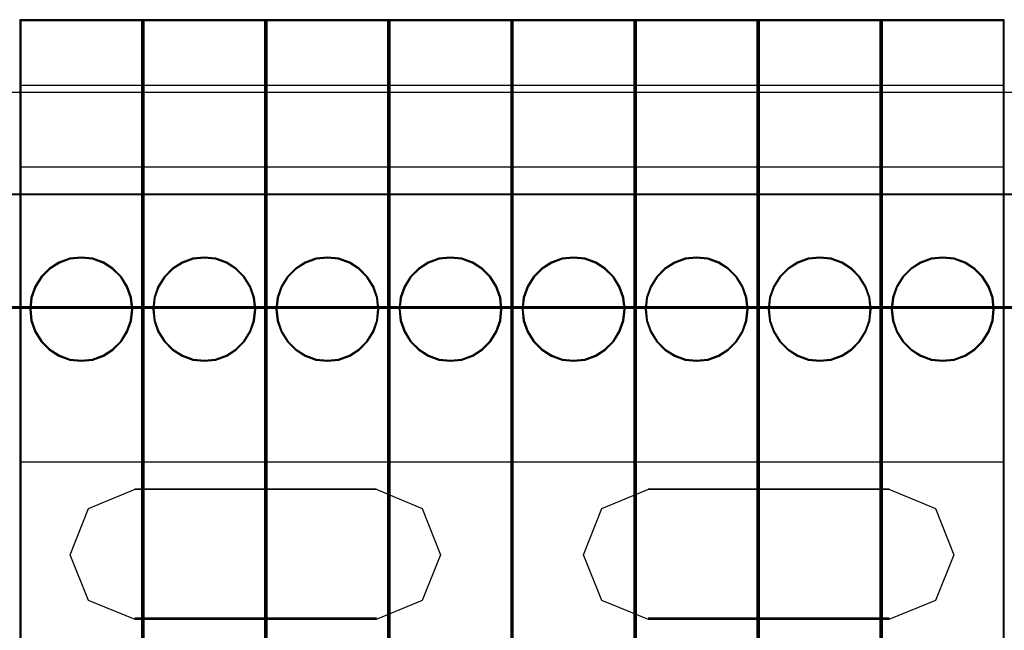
# Model space of a CAD drawing. Header units: millimetres. Extents: x 18084 to 47233, y 38174 to 56392.
# Tile 169 of 253: x 25282 to 25330, y 51097 to 51127. Entities that reach past the tile are written whole.
import ezdxf

# ---------------------------------------------------------------- set-up
doc = ezdxf.new("R2010")
doc.units = ezdxf.units.MM
doc.header["$LTSCALE"] = 100
for name, color, linetype in [('30', 7, 'Continuous'), ('45', 7, 'Continuous'), ('50', 7, 'Continuous')]:
    doc.layers.add(name, color=color, linetype=linetype)

msp = doc.modelspace()

# ---------------------------------------------------------------- linework, layer by layer
at = {"layer": '30', "color": 139}
for points in [[(25598.441, 51118.595), (25163.131, 51118.595), (25598.441, 51118.595)], [(25163.131, 51113.111), (25598.441, 51113.111), (25163.131, 51113.111)], [(25299.174, 51104.227), (25287.406, 51104.227), (25299.174, 51104.227)], [(25324.165, 51104.227), (25312.426, 51104.227), (25324.165, 51104.227)], [(25287.406, 51097.947), (25299.174, 51097.947), (25287.406, 51097.947)], [(25312.426, 51097.947), (25324.165, 51097.947), (25312.426, 51097.947)]]:
    msp.add_lwpolyline(points, close=True, dxfattribs=at)
at = {"layer": '30', "color": 7}
for points in [[(25163.131, 51113.041), (25598.441, 51113.041), (25598.441, 51113.227), (25598.441, 51115.43), (25598.441, 51118.595), (25598.257, 51118.595), (25163.315, 51118.595), (25163.131, 51118.595), (25163.131, 51115.43), (25163.131, 51113.227), (25163.131, 51113.041)], [(25163.131, 51113.041), (25598.441, 51113.041), (25598.441, 51113.227), (25598.441, 51115.43), (25598.441, 51118.595), (25598.257, 51118.595), (25163.315, 51118.595), (25163.131, 51118.595), (25163.131, 51115.43), (25163.131, 51113.227), (25163.131, 51113.041)], [(25163.131, 51113.041), (25598.441, 51113.041), (25598.441, 51113.227), (25598.441, 51115.43), (25598.441, 51118.595), (25598.257, 51118.595), (25163.315, 51118.595), (25163.131, 51118.595), (25163.131, 51115.43), (25163.131, 51113.227), (25163.131, 51113.041)], [(25285.142, 51098.808), (25284.251, 51101.038), (25285.142, 51103.298), (25287.417, 51104.227), (25299.161, 51104.227), (25301.406, 51103.298), (25302.297, 51101.038), (25301.406, 51098.808), (25299.161, 51097.88), (25287.417, 51097.88), (25285.142, 51098.808)], [(25285.142, 51098.808), (25284.251, 51101.038), (25285.142, 51103.298), (25287.417, 51104.227), (25299.161, 51104.227), (25301.406, 51103.298), (25302.297, 51101.038), (25301.406, 51098.808), (25299.161, 51097.88), (25287.417, 51097.88), (25285.142, 51098.808)], [(25285.142, 51098.808), (25284.251, 51101.038), (25285.142, 51103.298), (25287.417, 51104.227), (25299.161, 51104.227), (25301.406, 51103.298), (25302.297, 51101.038), (25301.406, 51098.808), (25299.161, 51097.88), (25287.417, 51097.88), (25285.142, 51098.808)], [(25312.44, 51097.88), (25310.165, 51098.808), (25309.273, 51101.038), (25310.165, 51103.298), (25312.44, 51104.227), (25324.151, 51104.227), (25326.426, 51103.298), (25327.317, 51101.038), (25326.426, 51098.808), (25324.151, 51097.88), (25312.44, 51097.88)], [(25312.44, 51097.88), (25310.165, 51098.808), (25309.273, 51101.038), (25310.165, 51103.298), (25312.44, 51104.227), (25324.151, 51104.227), (25326.426, 51103.298), (25327.317, 51101.038), (25326.426, 51098.808), (25324.151, 51097.88), (25312.44, 51097.88)], [(25312.44, 51097.88), (25310.165, 51098.808), (25309.273, 51101.038), (25310.165, 51103.298), (25312.44, 51104.227), (25324.151, 51104.227), (25326.426, 51103.298), (25327.317, 51101.038), (25326.426, 51098.808), (25324.151, 51097.88), (25312.44, 51097.88)]]:
    msp.add_lwpolyline(points, close=True, dxfattribs=at)
at = {"layer": '30', "color": 59}
for points in [[(25163.131, 51113.041), (25598.441, 51113.041), (25598.441, 51113.227), (25598.441, 51115.43), (25598.441, 51118.595), (25598.257, 51118.595), (25163.315, 51118.595), (25163.131, 51118.595), (25163.131, 51115.43), (25163.131, 51113.227), (25163.131, 51113.041)], [(25163.163, 51113.076), (25598.406, 51113.076), (25598.406, 51113.26), (25598.406, 51115.435), (25598.406, 51118.56), (25598.222, 51118.56), (25163.347, 51118.56), (25163.163, 51118.56), (25163.163, 51115.435), (25163.163, 51113.26), (25163.163, 51113.076)], [(25285.142, 51098.808), (25284.251, 51101.038), (25285.142, 51103.298), (25287.417, 51104.227), (25299.161, 51104.227), (25301.406, 51103.298), (25302.297, 51101.038), (25301.406, 51098.808), (25299.161, 51097.88), (25287.417, 51097.88), (25285.142, 51098.808)], [(25312.44, 51097.88), (25310.165, 51098.808), (25309.273, 51101.038), (25310.165, 51103.298), (25312.44, 51104.227), (25324.151, 51104.227), (25326.426, 51103.298), (25327.317, 51101.038), (25326.426, 51098.808), (25324.151, 51097.88), (25312.44, 51097.88)]]:
    msp.add_lwpolyline(points, close=True, dxfattribs=at)
at = {"layer": '30', "color": 7}
msp.add_lwpolyline([(25598.441, 51113.111), (25163.131, 51113.111)], dxfattribs=at)
msp.add_lwpolyline([(25598.441, 51113.111), (25163.131, 51113.111)], dxfattribs=at)
msp.add_lwpolyline([(25598.441, 51113.111), (25163.131, 51113.111)], dxfattribs=at)
at = {"layer": '30', "color": 59}
msp.add_lwpolyline([(25598.441, 51113.111), (25163.131, 51113.111)], dxfattribs=at)
at = {"layer": '45', "color": 7}
for p, q in [((25281.786, 51127.096), (25281.786, 51074.98)), ((25287.784, 51127.096), (25281.786, 51127.096)), ((25281.786, 51127.096), (25281.786, 51074.98)), ((25287.739, 51127.049), (25281.834, 51127.049)), ((25281.834, 51127.049), (25281.834, 51075.028)), ((25287.739, 51075.028), (25287.739, 51127.049)), ((25287.784, 51074.98), (25287.784, 51127.096)), ((25287.784, 51127.096), (25287.784, 51127.096)), ((25287.786, 51127.096), (25287.786, 51074.98)), ((25293.786, 51127.096), (25287.786, 51127.096)), ((25287.786, 51127.096), (25287.786, 51074.98)), ((25293.739, 51127.049), (25287.833, 51127.049)), ((25287.833, 51127.049), (25287.833, 51075.028)), ((25293.739, 51075.028), (25293.739, 51127.049)), ((25293.786, 51074.98), (25293.786, 51127.096)), ((25293.786, 51127.096), (25293.786, 51127.096)), ((25293.786, 51127.096), (25293.786, 51074.98)), ((25299.786, 51127.096), (25293.786, 51127.096)), ((25293.786, 51127.096), (25293.786, 51074.98)), ((25299.738, 51127.049), (25293.833, 51127.049)), ((25293.833, 51127.049), (25293.833, 51075.028)), ((25299.738, 51075.028), (25299.738, 51127.049)), ((25299.786, 51074.98), (25299.786, 51127.096)), ((25299.786, 51127.096), (25299.786, 51127.096)), ((25299.786, 51127.096), (25299.786, 51074.98)), ((25305.785, 51127.096), (25299.786, 51127.096)), ((25299.786, 51127.096), (25299.786, 51074.98)), ((25305.738, 51127.049), (25299.833, 51127.049)), ((25299.833, 51127.049), (25299.833, 51075.028)), ((25305.738, 51075.028), (25305.738, 51127.049)), ((25305.785, 51074.98), (25305.785, 51127.096)), ((25305.785, 51127.096), (25305.785, 51127.096)), ((25305.788, 51127.096), (25305.788, 51074.98)), ((25311.785, 51127.096), (25305.788, 51127.096)), ((25305.788, 51127.096), (25305.788, 51074.98)), ((25311.738, 51127.049), (25305.833, 51127.049)), ((25305.833, 51127.049), (25305.833, 51075.028)), ((25311.738, 51075.028), (25311.738, 51127.049)), ((25311.785, 51074.98), (25311.785, 51127.096)), ((25311.785, 51127.096), (25311.785, 51127.096)), ((25311.788, 51127.096), (25311.788, 51074.98)), ((25317.785, 51127.096), (25311.788, 51127.096)), ((25311.788, 51127.096), (25311.788, 51074.98)), ((25317.738, 51127.049), (25311.832, 51127.049)), ((25311.832, 51127.049), (25311.832, 51075.028)), ((25317.738, 51075.028), (25317.738, 51127.049)), ((25317.785, 51074.98), (25317.785, 51127.096)), ((25317.785, 51127.096), (25317.785, 51127.096)), ((25317.787, 51127.096), (25317.787, 51074.98)), ((25323.785, 51127.096), (25317.787, 51127.096)), ((25317.787, 51127.096), (25317.787, 51074.98)), ((25323.737, 51127.049), (25317.832, 51127.049)), ((25317.832, 51127.049), (25317.832, 51075.028)), ((25323.737, 51075.028), (25323.737, 51127.049)), ((25323.785, 51074.98), (25323.785, 51127.096)), ((25323.785, 51127.096), (25323.785, 51127.096)), ((25323.787, 51127.096), (25323.787, 51074.98)), ((25329.784, 51127.096), (25323.787, 51127.096)), ((25323.787, 51127.096), (25323.787, 51074.98)), ((25329.74, 51127.049), (25323.832, 51127.049)), ((25323.832, 51127.049), (25323.832, 51075.028)), ((25329.74, 51075.028), (25329.74, 51127.049)), ((25329.784, 51074.98), (25329.784, 51127.096)), ((25329.784, 51127.096), (25329.784, 51127.096)), ((25281.786, 51123.905), (25287.784, 51123.905)), ((25287.786, 51123.905), (25293.786, 51123.905)), ((25293.786, 51123.905), (25299.786, 51123.905)), ((25299.786, 51123.905), (25305.785, 51123.905)), ((25305.788, 51123.905), (25311.785, 51123.905)), ((25311.788, 51123.905), (25317.785, 51123.905)), ((25317.787, 51123.905), (25323.785, 51123.905)), ((25323.787, 51123.905), (25329.784, 51123.905)), ((25281.786, 51119.925), (25287.784, 51119.925)), ((25287.786, 51119.925), (25293.786, 51119.925)), ((25293.786, 51119.925), (25299.786, 51119.925)), ((25299.786, 51119.925), (25305.785, 51119.925)), ((25305.788, 51119.925), (25311.785, 51119.925)), ((25311.788, 51119.925), (25317.785, 51119.925)), ((25317.787, 51119.925), (25323.785, 51119.925)), ((25323.787, 51119.925), (25329.784, 51119.925)), ((25284.225, 51115.479), (25283.7, 51115.283)), ((25284.787, 51115.535), (25284.225, 51115.479)), ((25284.788, 51115.488), (25284.237, 51115.433)), ((25285.345, 51115.479), (25284.787, 51115.535)), ((25285.336, 51115.433), (25284.788, 51115.488)), ((25285.88, 51115.283), (25285.345, 51115.479)), ((25290.225, 51115.479), (25289.7, 51115.283)), ((25290.786, 51115.535), (25290.225, 51115.479)), ((25290.788, 51115.488), (25290.237, 51115.433)), ((25291.344, 51115.479), (25290.786, 51115.535)), ((25291.335, 51115.433), (25290.788, 51115.488)), ((25291.879, 51115.283), (25291.344, 51115.479)), ((25296.226, 51115.479), (25295.7, 51115.283)), ((25296.787, 51115.535), (25296.226, 51115.479)), ((25296.787, 51115.488), (25296.236, 51115.433)), ((25297.346, 51115.479), (25296.787, 51115.535)), ((25297.335, 51115.433), (25296.787, 51115.488)), ((25297.881, 51115.283), (25297.346, 51115.479)), ((25302.227, 51115.479), (25301.702, 51115.283)), ((25302.788, 51115.535), (25302.227, 51115.479)), ((25302.787, 51115.488), (25302.236, 51115.433)), ((25303.335, 51115.433), (25302.787, 51115.488)), ((25303.346, 51115.479), (25302.788, 51115.535)), ((25303.881, 51115.283), (25303.346, 51115.479)), ((25308.227, 51115.479), (25307.702, 51115.283)), ((25308.788, 51115.535), (25308.227, 51115.479)), ((25308.787, 51115.488), (25308.236, 51115.433)), ((25309.335, 51115.433), (25308.787, 51115.488)), ((25309.346, 51115.479), (25308.788, 51115.535)), ((25309.881, 51115.283), (25309.346, 51115.479)), ((25314.227, 51115.479), (25313.701, 51115.283)), ((25314.788, 51115.535), (25314.227, 51115.479)), ((25314.787, 51115.488), (25314.236, 51115.433)), ((25315.334, 51115.433), (25314.787, 51115.488)), ((25315.346, 51115.479), (25314.788, 51115.535)), ((25315.881, 51115.283), (25315.346, 51115.479)), ((25320.226, 51115.479), (25319.701, 51115.283)), ((25320.788, 51115.535), (25320.226, 51115.479)), ((25320.786, 51115.488), (25320.235, 51115.433)), ((25321.334, 51115.433), (25320.786, 51115.488)), ((25321.346, 51115.479), (25320.788, 51115.535)), ((25321.881, 51115.283), (25321.346, 51115.479)), ((25326.226, 51115.479), (25325.701, 51115.283)), ((25326.787, 51115.535), (25326.226, 51115.479)), ((25326.787, 51115.488), (25326.236, 51115.433)), ((25327.345, 51115.479), (25326.787, 51115.535)), ((25327.335, 51115.433), (25326.787, 51115.488)), ((25327.88, 51115.283), (25327.345, 51115.479)), ((25283.7, 51115.283), (25283.224, 51114.981)), ((25283.721, 51115.24), (25283.254, 51114.944)), ((25284.237, 51115.433), (25283.721, 51115.24)), ((25285.861, 51115.24), (25285.336, 51115.433)), ((25286.318, 51114.944), (25285.861, 51115.24)), ((25286.346, 51114.981), (25285.88, 51115.283)), ((25289.7, 51115.283), (25289.224, 51114.981)), ((25289.721, 51115.24), (25289.254, 51114.944)), ((25290.237, 51115.433), (25289.721, 51115.24)), ((25291.861, 51115.24), (25291.335, 51115.433)), ((25292.318, 51114.944), (25291.861, 51115.24)), ((25292.345, 51114.981), (25291.879, 51115.283)), ((25295.7, 51115.283), (25295.224, 51114.981)), ((25295.721, 51115.24), (25295.254, 51114.944)), ((25296.236, 51115.433), (25295.721, 51115.24)), ((25297.86, 51115.24), (25297.335, 51115.433)), ((25298.318, 51114.944), (25297.86, 51115.24)), ((25298.347, 51114.981), (25297.881, 51115.283)), ((25301.702, 51115.283), (25301.226, 51114.981)), ((25301.721, 51115.24), (25301.253, 51114.944)), ((25302.236, 51115.433), (25301.721, 51115.24)), ((25303.86, 51115.24), (25303.335, 51115.433)), ((25304.318, 51114.944), (25303.86, 51115.24)), ((25304.347, 51114.981), (25303.881, 51115.283)), ((25307.702, 51115.283), (25307.226, 51114.981)), ((25307.72, 51115.24), (25307.253, 51114.944)), ((25308.236, 51115.433), (25307.72, 51115.24)), ((25309.86, 51115.24), (25309.335, 51115.433)), ((25310.317, 51114.944), (25309.86, 51115.24)), ((25310.347, 51114.981), (25309.881, 51115.283)), ((25313.701, 51115.283), (25313.226, 51114.981)), ((25313.72, 51115.24), (25313.253, 51114.944)), ((25314.236, 51115.433), (25313.72, 51115.24)), ((25315.86, 51115.24), (25315.334, 51115.433)), ((25316.317, 51114.944), (25315.86, 51115.24)), ((25316.347, 51114.981), (25315.881, 51115.283)), ((25319.701, 51115.283), (25319.225, 51114.981)), ((25319.72, 51115.24), (25319.253, 51114.944)), ((25320.235, 51115.433), (25319.72, 51115.24)), ((25321.859, 51115.24), (25321.334, 51115.433)), ((25322.317, 51114.944), (25321.859, 51115.24)), ((25322.347, 51114.981), (25321.881, 51115.283)), ((25325.701, 51115.283), (25325.225, 51114.981)), ((25325.72, 51115.24), (25325.253, 51114.944)), ((25326.236, 51115.433), (25325.72, 51115.24)), ((25327.861, 51115.24), (25327.335, 51115.433)), ((25328.319, 51114.944), (25327.861, 51115.24)), ((25328.346, 51114.981), (25327.88, 51115.283)), ((25282.824, 51114.579), (25282.529, 51114.105)), ((25282.861, 51114.55), (25282.571, 51114.084)), ((25283.224, 51114.981), (25282.824, 51114.579)), ((25283.254, 51114.944), (25282.861, 51114.55)), ((25286.711, 51114.55), (25286.318, 51114.944)), ((25286.746, 51114.579), (25286.346, 51114.981)), ((25287.001, 51114.084), (25286.711, 51114.55)), ((25287.042, 51114.105), (25286.746, 51114.579)), ((25288.824, 51114.579), (25288.528, 51114.105)), ((25288.861, 51114.55), (25288.571, 51114.084)), ((25289.224, 51114.981), (25288.824, 51114.579)), ((25289.254, 51114.944), (25288.861, 51114.55)), ((25292.711, 51114.55), (25292.318, 51114.944)), ((25292.746, 51114.579), (25292.345, 51114.981)), ((25293.001, 51114.084), (25292.711, 51114.55)), ((25293.041, 51114.105), (25292.746, 51114.579)), ((25294.824, 51114.579), (25294.528, 51114.105)), ((25294.861, 51114.55), (25294.571, 51114.084)), ((25295.224, 51114.981), (25294.824, 51114.579)), ((25295.254, 51114.944), (25294.861, 51114.55)), ((25298.711, 51114.55), (25298.318, 51114.944)), ((25298.748, 51114.579), (25298.347, 51114.981)), ((25299.001, 51114.084), (25298.711, 51114.55)), ((25299.043, 51114.105), (25298.748, 51114.579)), ((25300.826, 51114.579), (25300.53, 51114.105)), ((25300.86, 51114.55), (25300.57, 51114.084)), ((25301.226, 51114.981), (25300.826, 51114.579)), ((25301.253, 51114.944), (25300.86, 51114.55)), ((25304.711, 51114.55), (25304.318, 51114.944)), ((25304.748, 51114.579), (25304.347, 51114.981)), ((25305.001, 51114.084), (25304.711, 51114.55)), ((25305.043, 51114.105), (25304.748, 51114.579)), ((25306.825, 51114.579), (25306.53, 51114.105)), ((25306.86, 51114.55), (25306.57, 51114.084)), ((25307.226, 51114.981), (25306.825, 51114.579)), ((25307.253, 51114.944), (25306.86, 51114.55)), ((25310.71, 51114.55), (25310.317, 51114.944)), ((25310.748, 51114.579), (25310.347, 51114.981)), ((25311, 51114.084), (25310.71, 51114.55)), ((25311.043, 51114.105), (25310.748, 51114.579)), ((25312.825, 51114.579), (25312.53, 51114.105)), ((25312.86, 51114.55), (25312.57, 51114.084)), ((25313.226, 51114.981), (25312.825, 51114.579)), ((25313.253, 51114.944), (25312.86, 51114.55)), ((25316.71, 51114.55), (25316.317, 51114.944)), ((25316.747, 51114.579), (25316.347, 51114.981)), ((25317, 51114.084), (25316.71, 51114.55)), ((25317.043, 51114.105), (25316.747, 51114.579)), ((25318.825, 51114.579), (25318.529, 51114.105)), ((25318.86, 51114.55), (25318.57, 51114.084)), ((25319.225, 51114.981), (25318.825, 51114.579)), ((25319.253, 51114.944), (25318.86, 51114.55)), ((25322.71, 51114.55), (25322.317, 51114.944)), ((25322.747, 51114.579), (25322.347, 51114.981)), ((25323, 51114.084), (25322.71, 51114.55)), ((25323.042, 51114.105), (25322.747, 51114.579)), ((25324.825, 51114.579), (25324.529, 51114.105)), ((25324.86, 51114.55), (25324.569, 51114.084)), ((25325.225, 51114.981), (25324.825, 51114.579)), ((25325.253, 51114.944), (25324.86, 51114.55)), ((25328.712, 51114.55), (25328.319, 51114.944)), ((25328.747, 51114.579), (25328.346, 51114.981)), ((25329.002, 51114.084), (25328.712, 51114.55)), ((25329.042, 51114.105), (25328.747, 51114.579)), ((25282.529, 51114.105), (25282.335, 51113.563)), ((25282.571, 51114.084), (25282.381, 51113.553)), ((25287.192, 51113.553), (25287.001, 51114.084)), ((25287.235, 51113.563), (25287.042, 51114.105)), ((25288.528, 51114.105), (25288.335, 51113.563)), ((25288.571, 51114.084), (25288.381, 51113.553)), ((25293.191, 51113.553), (25293.001, 51114.084)), ((25293.235, 51113.563), (25293.041, 51114.105)), ((25294.528, 51114.105), (25294.334, 51113.563)), ((25294.571, 51114.084), (25294.38, 51113.553)), ((25299.191, 51113.553), (25299.001, 51114.084)), ((25299.237, 51113.563), (25299.043, 51114.105)), ((25300.53, 51114.105), (25300.337, 51113.563)), ((25300.57, 51114.084), (25300.38, 51113.553)), ((25305.191, 51113.553), (25305.001, 51114.084)), ((25305.237, 51113.563), (25305.043, 51114.105)), ((25306.53, 51114.105), (25306.336, 51113.563)), ((25306.57, 51114.084), (25306.38, 51113.553)), ((25311.19, 51113.553), (25311, 51114.084)), ((25311.237, 51113.563), (25311.043, 51114.105)), ((25312.53, 51114.105), (25312.336, 51113.563)), ((25312.57, 51114.084), (25312.38, 51113.553)), ((25317.19, 51113.553), (25317, 51114.084)), ((25317.236, 51113.563), (25317.043, 51114.105)), ((25318.529, 51114.105), (25318.336, 51113.563)), ((25318.57, 51114.084), (25318.379, 51113.553)), ((25323.19, 51113.553), (25323, 51114.084)), ((25323.236, 51113.563), (25323.042, 51114.105)), ((25324.529, 51114.105), (25324.336, 51113.563)), ((25324.569, 51114.084), (25324.379, 51113.553)), ((25329.192, 51113.553), (25329.002, 51114.084)), ((25329.236, 51113.563), (25329.042, 51114.105)), ((25282.335, 51113.563), (25282.276, 51112.999)), ((25282.381, 51113.553), (25282.323, 51112.999)), ((25287.25, 51112.999), (25287.192, 51113.553)), ((25287.294, 51112.999), (25287.235, 51113.563)), ((25288.335, 51113.563), (25288.276, 51112.999)), ((25288.381, 51113.553), (25288.323, 51112.999)), ((25293.249, 51112.999), (25293.191, 51113.553)), ((25293.294, 51112.999), (25293.235, 51113.563)), ((25294.334, 51113.563), (25294.275, 51112.999)), ((25294.38, 51113.553), (25294.322, 51112.999)), ((25299.249, 51112.999), (25299.191, 51113.553)), ((25299.296, 51112.999), (25299.237, 51113.563)), ((25300.337, 51113.563), (25300.278, 51112.999)), ((25300.38, 51113.553), (25300.322, 51112.999)), ((25305.249, 51112.999), (25305.191, 51113.553)), ((25305.296, 51112.999), (25305.237, 51113.563)), ((25306.336, 51113.563), (25306.277, 51112.999)), ((25306.38, 51113.553), (25306.322, 51112.999)), ((25311.248, 51112.999), (25311.19, 51113.553)), ((25311.296, 51112.999), (25311.237, 51113.563)), ((25312.336, 51113.563), (25312.277, 51112.999)), ((25312.38, 51113.553), (25312.322, 51112.999)), ((25317.248, 51112.999), (25317.19, 51113.553)), ((25317.295, 51112.999), (25317.236, 51113.563)), ((25318.336, 51113.563), (25318.277, 51112.999)), ((25318.379, 51113.553), (25318.321, 51112.999)), ((25323.248, 51112.999), (25323.19, 51113.553)), ((25323.295, 51112.999), (25323.236, 51113.563)), ((25324.336, 51113.563), (25324.276, 51112.999)), ((25324.379, 51113.553), (25324.321, 51112.999)), ((25329.25, 51112.999), (25329.192, 51113.553)), ((25329.295, 51112.999), (25329.236, 51113.563)), ((25282.276, 51112.999), (25282.335, 51112.435)), ((25282.323, 51112.999), (25282.381, 51112.445)), ((25287.192, 51112.445), (25287.25, 51112.999)), ((25287.235, 51112.435), (25287.294, 51112.999)), ((25287.25, 51112.999), (25287.25, 51112.999)), ((25287.294, 51112.999), (25287.294, 51112.999)), ((25288.276, 51112.999), (25288.335, 51112.435)), ((25288.323, 51112.999), (25288.381, 51112.445)), ((25293.191, 51112.445), (25293.249, 51112.999)), ((25293.235, 51112.435), (25293.294, 51112.999)), ((25293.249, 51112.999), (25293.249, 51112.999)), ((25293.294, 51112.999), (25293.294, 51112.999)), ((25294.275, 51112.999), (25294.334, 51112.435)), ((25294.322, 51112.999), (25294.38, 51112.445)), ((25299.191, 51112.445), (25299.249, 51112.999)), ((25299.237, 51112.435), (25299.296, 51112.999)), ((25299.249, 51112.999), (25299.249, 51112.999)), ((25299.296, 51112.999), (25299.296, 51112.999)), ((25300.278, 51112.999), (25300.337, 51112.435)), ((25300.322, 51112.999), (25300.38, 51112.445)), ((25305.191, 51112.445), (25305.249, 51112.999)), ((25305.237, 51112.435), (25305.296, 51112.999)), ((25305.249, 51112.999), (25305.249, 51112.999)), ((25305.296, 51112.999), (25305.296, 51112.999)), ((25306.277, 51112.999), (25306.336, 51112.435)), ((25306.322, 51112.999), (25306.38, 51112.445)), ((25311.19, 51112.445), (25311.248, 51112.999)), ((25311.237, 51112.435), (25311.296, 51112.999)), ((25311.248, 51112.999), (25311.248, 51112.999)), ((25311.296, 51112.999), (25311.296, 51112.999)), ((25312.277, 51112.999), (25312.336, 51112.435)), ((25312.322, 51112.999), (25312.38, 51112.445)), ((25317.19, 51112.445), (25317.248, 51112.999)), ((25317.236, 51112.435), (25317.295, 51112.999)), ((25317.248, 51112.999), (25317.248, 51112.999)), ((25317.295, 51112.999), (25317.295, 51112.999)), ((25318.277, 51112.999), (25318.336, 51112.435)), ((25318.321, 51112.999), (25318.379, 51112.445)), ((25323.19, 51112.445), (25323.248, 51112.999)), ((25323.236, 51112.435), (25323.295, 51112.999)), ((25323.248, 51112.999), (25323.248, 51112.999)), ((25323.295, 51112.999), (25323.295, 51112.999)), ((25324.276, 51112.999), (25324.336, 51112.435)), ((25324.321, 51112.999), (25324.379, 51112.445)), ((25329.192, 51112.445), (25329.25, 51112.999)), ((25329.236, 51112.435), (25329.295, 51112.999)), ((25329.25, 51112.999), (25329.25, 51112.999)), ((25329.295, 51112.999), (25329.295, 51112.999)), ((25282.335, 51112.435), (25282.529, 51111.89)), ((25282.381, 51112.445), (25282.571, 51111.911)), ((25287.001, 51111.911), (25287.192, 51112.445)), ((25287.042, 51111.89), (25287.235, 51112.435)), ((25288.335, 51112.435), (25288.528, 51111.89)), ((25288.381, 51112.445), (25288.571, 51111.911)), ((25293.001, 51111.911), (25293.191, 51112.445)), ((25293.041, 51111.89), (25293.235, 51112.435)), ((25294.334, 51112.435), (25294.528, 51111.89)), ((25294.38, 51112.445), (25294.571, 51111.911)), ((25299.001, 51111.911), (25299.191, 51112.445)), ((25299.043, 51111.89), (25299.237, 51112.435)), ((25300.337, 51112.435), (25300.53, 51111.89)), ((25300.38, 51112.445), (25300.57, 51111.911)), ((25305.001, 51111.911), (25305.191, 51112.445)), ((25305.043, 51111.89), (25305.237, 51112.435)), ((25306.336, 51112.435), (25306.53, 51111.89)), ((25306.38, 51112.445), (25306.57, 51111.911)), ((25311, 51111.911), (25311.19, 51112.445)), ((25311.043, 51111.89), (25311.237, 51112.435)), ((25312.336, 51112.435), (25312.53, 51111.89)), ((25312.38, 51112.445), (25312.57, 51111.911)), ((25317, 51111.911), (25317.19, 51112.445)), ((25317.043, 51111.89), (25317.236, 51112.435)), ((25318.336, 51112.435), (25318.529, 51111.89)), ((25318.379, 51112.445), (25318.57, 51111.911)), ((25323, 51111.911), (25323.19, 51112.445)), ((25323.042, 51111.89), (25323.236, 51112.435)), ((25324.336, 51112.435), (25324.529, 51111.89)), ((25324.379, 51112.445), (25324.569, 51111.911)), ((25329.002, 51111.911), (25329.192, 51112.445)), ((25329.042, 51111.89), (25329.236, 51112.435)), ((25282.529, 51111.89), (25282.824, 51111.419)), ((25282.571, 51111.911), (25282.861, 51111.448)), ((25286.711, 51111.448), (25287.001, 51111.911)), ((25286.746, 51111.419), (25287.042, 51111.89)), ((25288.528, 51111.89), (25288.824, 51111.419)), ((25288.571, 51111.911), (25288.861, 51111.448)), ((25292.711, 51111.448), (25293.001, 51111.911)), ((25292.746, 51111.419), (25293.041, 51111.89)), ((25294.528, 51111.89), (25294.824, 51111.419)), ((25294.571, 51111.911), (25294.861, 51111.448)), ((25298.711, 51111.448), (25299.001, 51111.911)), ((25298.748, 51111.419), (25299.043, 51111.89)), ((25300.53, 51111.89), (25300.826, 51111.419)), ((25300.57, 51111.911), (25300.86, 51111.448)), ((25304.711, 51111.448), (25305.001, 51111.911)), ((25304.748, 51111.419), (25305.043, 51111.89)), ((25306.53, 51111.89), (25306.825, 51111.419)), ((25306.57, 51111.911), (25306.86, 51111.448)), ((25310.71, 51111.448), (25311, 51111.911)), ((25310.748, 51111.419), (25311.043, 51111.89)), ((25312.53, 51111.89), (25312.825, 51111.419)), ((25312.57, 51111.911), (25312.86, 51111.448)), ((25316.71, 51111.448), (25317, 51111.911)), ((25316.747, 51111.419), (25317.043, 51111.89)), ((25318.529, 51111.89), (25318.825, 51111.419)), ((25318.57, 51111.911), (25318.86, 51111.448)), ((25322.71, 51111.448), (25323, 51111.911)), ((25322.747, 51111.419), (25323.042, 51111.89)), ((25324.529, 51111.89), (25324.825, 51111.419)), ((25324.569, 51111.911), (25324.86, 51111.448)), ((25328.712, 51111.448), (25329.002, 51111.911)), ((25328.747, 51111.419), (25329.042, 51111.89)), ((25282.824, 51111.419), (25283.224, 51111.014)), ((25282.861, 51111.448), (25283.254, 51111.051)), ((25286.318, 51111.051), (25286.711, 51111.448)), ((25286.346, 51111.014), (25286.746, 51111.419)), ((25288.824, 51111.419), (25289.224, 51111.014)), ((25288.861, 51111.448), (25289.254, 51111.051)), ((25292.318, 51111.051), (25292.711, 51111.448)), ((25292.345, 51111.014), (25292.746, 51111.419)), ((25294.824, 51111.419), (25295.224, 51111.014)), ((25294.861, 51111.448), (25295.254, 51111.051)), ((25298.318, 51111.051), (25298.711, 51111.448)), ((25298.347, 51111.014), (25298.748, 51111.419)), ((25300.826, 51111.419), (25301.226, 51111.014)), ((25300.86, 51111.448), (25301.253, 51111.051)), ((25304.318, 51111.051), (25304.711, 51111.448)), ((25304.347, 51111.014), (25304.748, 51111.419)), ((25306.825, 51111.419), (25307.226, 51111.014)), ((25306.86, 51111.448), (25307.253, 51111.051)), ((25310.317, 51111.051), (25310.71, 51111.448)), ((25310.347, 51111.014), (25310.748, 51111.419)), ((25312.825, 51111.419), (25313.226, 51111.014)), ((25312.86, 51111.448), (25313.253, 51111.051)), ((25316.317, 51111.051), (25316.71, 51111.448)), ((25316.347, 51111.014), (25316.747, 51111.419)), ((25318.825, 51111.419), (25319.225, 51111.014)), ((25318.86, 51111.448), (25319.253, 51111.051)), ((25322.317, 51111.051), (25322.71, 51111.448)), ((25322.347, 51111.014), (25322.747, 51111.419)), ((25324.825, 51111.419), (25325.225, 51111.014)), ((25324.86, 51111.448), (25325.253, 51111.051)), ((25328.319, 51111.051), (25328.712, 51111.448)), ((25328.346, 51111.014), (25328.747, 51111.419)), ((25283.224, 51111.014), (25283.7, 51110.715)), ((25283.254, 51111.051), (25283.721, 51110.758)), ((25283.7, 51110.715), (25284.225, 51110.52)), ((25283.721, 51110.758), (25284.237, 51110.566)), ((25285.336, 51110.566), (25285.861, 51110.758)), ((25285.345, 51110.52), (25285.88, 51110.715)), ((25285.861, 51110.758), (25286.318, 51111.051)), ((25285.88, 51110.715), (25286.346, 51111.014)), ((25289.224, 51111.014), (25289.7, 51110.715)), ((25289.254, 51111.051), (25289.721, 51110.758)), ((25289.7, 51110.715), (25290.225, 51110.52)), ((25289.721, 51110.758), (25290.237, 51110.566)), ((25291.335, 51110.566), (25291.861, 51110.758)), ((25291.344, 51110.52), (25291.879, 51110.715)), ((25291.861, 51110.758), (25292.318, 51111.051)), ((25291.879, 51110.715), (25292.345, 51111.014)), ((25295.224, 51111.014), (25295.7, 51110.715)), ((25295.254, 51111.051), (25295.721, 51110.758)), ((25295.7, 51110.715), (25296.226, 51110.52)), ((25295.721, 51110.758), (25296.236, 51110.566)), ((25297.335, 51110.566), (25297.86, 51110.758)), ((25297.346, 51110.52), (25297.881, 51110.715)), ((25297.86, 51110.758), (25298.318, 51111.051)), ((25297.881, 51110.715), (25298.347, 51111.014)), ((25301.226, 51111.014), (25301.702, 51110.715)), ((25301.253, 51111.051), (25301.721, 51110.758)), ((25301.702, 51110.715), (25302.227, 51110.52)), ((25301.721, 51110.758), (25302.236, 51110.566)), ((25303.335, 51110.566), (25303.86, 51110.758)), ((25303.346, 51110.52), (25303.881, 51110.715)), ((25303.86, 51110.758), (25304.318, 51111.051)), ((25303.881, 51110.715), (25304.347, 51111.014)), ((25307.226, 51111.014), (25307.702, 51110.715)), ((25307.253, 51111.051), (25307.72, 51110.758)), ((25307.702, 51110.715), (25308.227, 51110.52)), ((25307.72, 51110.758), (25308.236, 51110.566)), ((25309.335, 51110.566), (25309.86, 51110.758)), ((25309.346, 51110.52), (25309.881, 51110.715)), ((25309.86, 51110.758), (25310.317, 51111.051)), ((25309.881, 51110.715), (25310.347, 51111.014)), ((25313.226, 51111.014), (25313.701, 51110.715)), ((25313.253, 51111.051), (25313.72, 51110.758)), ((25313.701, 51110.715), (25314.227, 51110.52)), ((25313.72, 51110.758), (25314.236, 51110.566)), ((25315.334, 51110.566), (25315.86, 51110.758)), ((25315.346, 51110.52), (25315.881, 51110.715)), ((25315.86, 51110.758), (25316.317, 51111.051)), ((25315.881, 51110.715), (25316.347, 51111.014)), ((25319.225, 51111.014), (25319.701, 51110.715)), ((25319.253, 51111.051), (25319.72, 51110.758)), ((25319.701, 51110.715), (25320.226, 51110.52)), ((25319.72, 51110.758), (25320.235, 51110.566)), ((25321.334, 51110.566), (25321.859, 51110.758)), ((25321.346, 51110.52), (25321.881, 51110.715)), ((25321.859, 51110.758), (25322.317, 51111.051)), ((25321.881, 51110.715), (25322.347, 51111.014)), ((25325.225, 51111.014), (25325.701, 51110.715)), ((25325.253, 51111.051), (25325.72, 51110.758)), ((25325.701, 51110.715), (25326.226, 51110.52)), ((25325.72, 51110.758), (25326.236, 51110.566)), ((25327.335, 51110.566), (25327.861, 51110.758)), ((25327.345, 51110.52), (25327.88, 51110.715)), ((25327.861, 51110.758), (25328.319, 51111.051)), ((25327.88, 51110.715), (25328.346, 51111.014)), ((25284.225, 51110.52), (25284.787, 51110.463)), ((25284.237, 51110.566), (25284.788, 51110.51)), ((25284.787, 51110.463), (25285.345, 51110.52)), ((25284.788, 51110.51), (25285.336, 51110.566)), ((25290.225, 51110.52), (25290.786, 51110.463)), ((25290.237, 51110.566), (25290.788, 51110.51)), ((25290.786, 51110.463), (25291.344, 51110.52)), ((25290.788, 51110.51), (25291.335, 51110.566)), ((25296.226, 51110.52), (25296.787, 51110.463)), ((25296.236, 51110.566), (25296.787, 51110.51)), ((25296.787, 51110.51), (25297.335, 51110.566)), ((25296.787, 51110.463), (25297.346, 51110.52)), ((25302.227, 51110.52), (25302.788, 51110.463)), ((25302.236, 51110.566), (25302.787, 51110.51)), ((25302.787, 51110.51), (25303.335, 51110.566)), ((25302.788, 51110.463), (25303.346, 51110.52)), ((25308.227, 51110.52), (25308.788, 51110.463)), ((25308.236, 51110.566), (25308.787, 51110.51)), ((25308.787, 51110.51), (25309.335, 51110.566)), ((25308.788, 51110.463), (25309.346, 51110.52)), ((25314.227, 51110.52), (25314.788, 51110.463)), ((25314.236, 51110.566), (25314.787, 51110.51)), ((25314.787, 51110.51), (25315.334, 51110.566)), ((25314.788, 51110.463), (25315.346, 51110.52)), ((25320.226, 51110.52), (25320.788, 51110.463)), ((25320.235, 51110.566), (25320.786, 51110.51)), ((25320.786, 51110.51), (25321.334, 51110.566)), ((25320.788, 51110.463), (25321.346, 51110.52)), ((25326.226, 51110.52), (25326.787, 51110.463)), ((25326.236, 51110.566), (25326.787, 51110.51)), ((25326.787, 51110.51), (25327.335, 51110.566)), ((25326.787, 51110.463), (25327.345, 51110.52)), ((25281.786, 51105.57), (25287.784, 51105.57)), ((25287.786, 51105.57), (25293.786, 51105.57)), ((25293.786, 51105.57), (25299.786, 51105.57)), ((25299.786, 51105.57), (25305.785, 51105.57)), ((25305.788, 51105.57), (25311.785, 51105.57)), ((25311.788, 51105.57), (25317.785, 51105.57)), ((25317.787, 51105.57), (25323.785, 51105.57)), ((25323.787, 51105.57), (25329.784, 51105.57))]:
    msp.add_line(p, q, dxfattribs=at)
at = {"layer": '50', "color": 7}
msp.add_lwpolyline([(25164.711, 51078.455), (25164.711, 51123.56), (25596.861, 51123.56), (25596.861, 51078.455)], dxfattribs=at)
at = {"layer": '50', "color": 59}
msp.add_lwpolyline([(25596.861, 51078.455), (25164.711, 51078.455), (25164.711, 51123.56), (25596.861, 51123.56), (25596.861, 51078.455)], close=True, dxfattribs=at)

doc.saveas('drawing.dxf')
